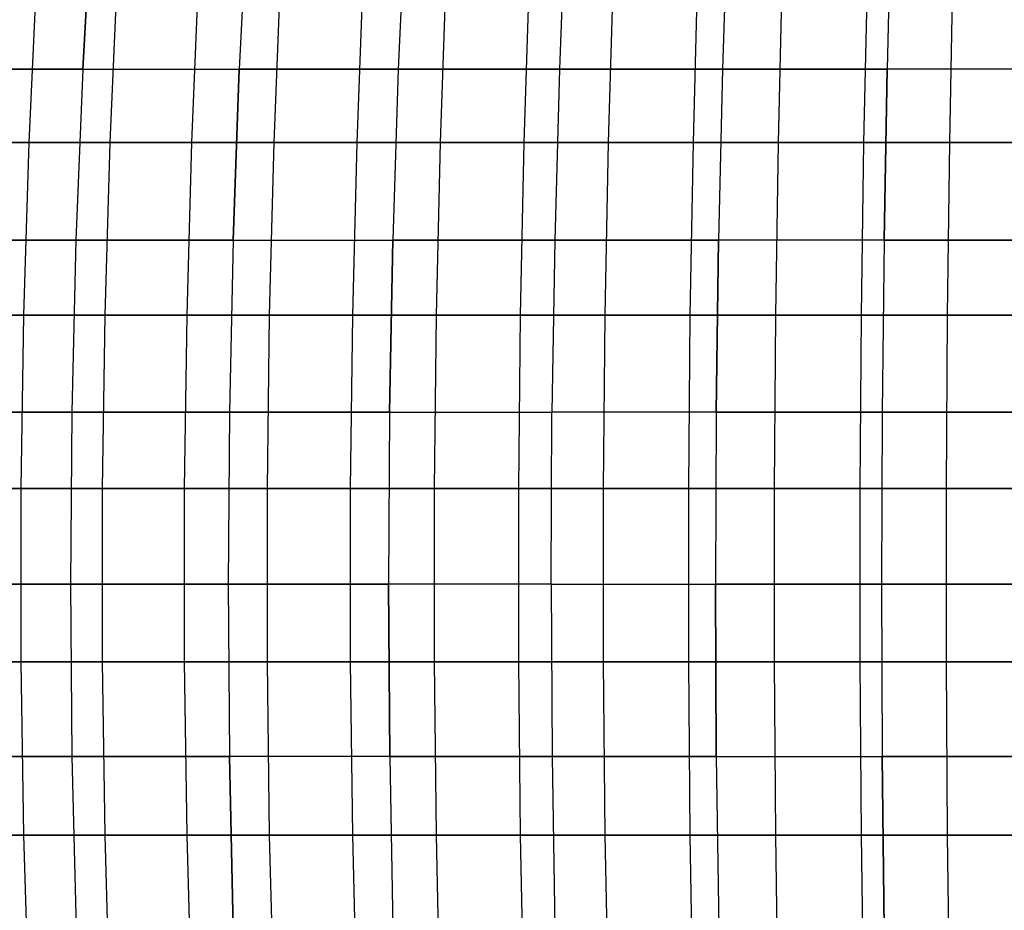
# Model space of a CAD drawing. Extents: x -125 to 125, y -143 to 0.
# Tile 105 of 241: x -22 to -8, y -88 to -75. Entities that reach past the tile are written whole.
import ezdxf

# ---------------------------------------------------------------- set-up
doc = ezdxf.new("R2010")
doc.units = 0
doc.header["$LTSCALE"] = 25.4
doc.layers.get('0').update_dxf_attribs({"linetype": 'CONTINUOUS'})

# ---------------------------------------------------------------- blocks, each defined once
blk = doc.blocks.new('NL2500026672_STL')
at = {"color": 0}
for p, q in [((-21.326, -75.535, 51.486), (-21.186, -73.067, 51.148)), ((-21.326, -75.535, 51.486), (-21.186, -73.067, 51.148)), ((-21.186, -73.067, -51.148), (-21.326, -75.535, -51.486)), ((-21.186, -73.067, -51.148), (-21.326, -75.535, -51.486)), ((-18.935, -73.067, 52.023), (-19.06, -75.535, 52.367)), ((-18.935, -73.067, 52.023), (-19.06, -75.535, 52.367)), ((-18.935, -73.067, -52.023), (-19.06, -75.535, -52.367)), ((-18.935, -73.067, -52.023), (-19.06, -75.535, -52.367)), ((-16.648, -73.067, 52.8), (-16.758, -75.535, 53.148)), ((-16.648, -73.067, -52.8), (-16.758, -75.535, -53.148)), ((-16.648, -73.067, -52.8), (-16.758, -75.535, -53.148)), ((-16.648, -73.067, 52.8), (-16.758, -75.535, 53.148)), ((-14.329, -73.067, 53.476), (-14.423, -75.535, 53.829)), ((-14.329, -73.067, -53.476), (-14.423, -75.535, -53.829)), ((-14.329, -73.067, -53.476), (-14.423, -75.535, -53.829)), ((-14.329, -73.067, 53.476), (-14.423, -75.535, 53.829)), ((-11.983, -73.067, 54.05), (-12.062, -75.535, 54.407)), ((-11.983, -73.067, 54.05), (-12.062, -75.535, 54.407)), ((-11.983, -73.067, -54.05), (-12.062, -75.535, -54.407)), ((-11.983, -73.067, -54.05), (-12.062, -75.535, -54.407)), ((-9.614, -73.067, 54.521), (-9.677, -75.535, 54.881)), ((-9.614, -73.067, 54.521), (-9.677, -75.535, 54.881)), ((-9.614, -73.067, -54.521), (-9.677, -75.535, -54.881)), ((-9.614, -73.067, -54.521), (-9.677, -75.535, -54.881)), ((-21.99, -74.103, -55.131), (-22.106, -76.597, -55.424)), ((-21.99, -74.103, -55.131), (-22.106, -76.597, -55.424)), ((-20.822, -74.103, 55.583), (-20.933, -76.597, 55.878)), ((-20.822, -74.103, 55.583), (-20.933, -76.597, 55.878)), ((-19.646, -74.103, -56.009), (-19.75, -76.597, -56.307)), ((-19.646, -74.103, -56.009), (-19.75, -76.597, -56.307)), ((-18.461, -74.103, 56.411), (-18.559, -76.597, 56.711)), ((-18.461, -74.103, 56.411), (-18.559, -76.597, 56.711)), ((-17.267, -74.103, -56.788), (-17.359, -76.597, -57.09)), ((-17.267, -74.103, -56.788), (-17.359, -76.597, -57.09)), ((-16.066, -74.103, 57.139), (-16.152, -76.597, 57.443)), ((-16.066, -74.103, 57.139), (-16.152, -76.597, 57.443)), ((-14.858, -74.103, -57.465), (-14.937, -76.597, -57.771)), ((-14.858, -74.103, -57.465), (-14.937, -76.597, -57.771)), ((-13.643, -74.103, 57.766), (-13.716, -76.597, 58.073)), ((-13.643, -74.103, 57.766), (-13.716, -76.597, 58.073)), ((-12.422, -74.103, -58.041), (-12.488, -76.597, -58.349)), ((-12.422, -74.103, -58.041), (-12.488, -76.597, -58.349)), ((-11.196, -74.103, 58.29), (-11.255, -76.597, 58.599)), ((-11.196, -74.103, 58.29), (-11.255, -76.597, 58.599)), ((-9.964, -74.103, -58.513), (-10.017, -76.597, -58.824)), ((-9.964, -74.103, -58.513), (-10.017, -76.597, -58.824)), ((-8.729, -74.103, 58.71), (-8.775, -76.597, 59.022)), ((-8.729, -74.103, 58.71), (-8.775, -76.597, 59.022)), ((-21.326, -75.535, 51.486), (-23.552, -75.535, 50.506)), ((-21.326, -75.535, 51.486), (-23.552, -75.535, 50.506)), ((-23.552, -75.535, -50.506), (-21.326, -75.535, -51.486)), ((-23.552, -75.535, -50.506), (-21.326, -75.535, -51.486)), ((-21.326, -75.535, 51.486), (-21.426, -78.016, 51.727)), ((-21.326, -75.535, 51.486), (-21.426, -78.016, 51.727)), ((-21.326, -75.535, -51.486), (-21.426, -78.016, -51.727)), ((-21.326, -75.535, -51.486), (-21.426, -78.016, -51.727)), ((-21.326, -75.535, 51.486), (-19.06, -75.535, 52.367)), ((-21.326, -75.535, 51.486), (-19.06, -75.535, 52.367)), ((-21.326, -75.535, -51.486), (-19.06, -75.535, -52.367)), ((-21.326, -75.535, -51.486), (-19.06, -75.535, -52.367)), ((-19.149, -78.016, 52.612), (-19.06, -75.535, 52.367)), ((-19.149, -78.016, 52.612), (-19.06, -75.535, 52.367)), ((-19.06, -75.535, -52.367), (-19.149, -78.016, -52.612)), ((-19.06, -75.535, -52.367), (-19.149, -78.016, -52.612)), ((-16.758, -75.535, 53.148), (-19.06, -75.535, 52.367)), ((-16.758, -75.535, 53.148), (-19.06, -75.535, 52.367)), ((-19.06, -75.535, -52.367), (-16.758, -75.535, -53.148)), ((-19.06, -75.535, -52.367), (-16.758, -75.535, -53.148)), ((-16.758, -75.535, 53.148), (-16.836, -78.016, 53.397)), ((-16.758, -75.535, 53.148), (-16.836, -78.016, 53.397)), ((-16.758, -75.535, -53.148), (-16.836, -78.016, -53.397)), ((-16.758, -75.535, -53.148), (-16.836, -78.016, -53.397)), ((-14.423, -75.535, 53.829), (-16.758, -75.535, 53.148)), ((-16.758, -75.535, -53.148), (-14.423, -75.535, -53.829)), ((-16.758, -75.535, -53.148), (-14.423, -75.535, -53.829)), ((-14.423, -75.535, 53.829), (-16.758, -75.535, 53.148)), ((-14.423, -75.535, 53.829), (-14.491, -78.016, 54.081)), ((-14.423, -75.535, -53.829), (-14.491, -78.016, -54.081)), ((-14.423, -75.535, 53.829), (-14.491, -78.016, 54.081)), ((-14.423, -75.535, -53.829), (-14.491, -78.016, -54.081)), ((-12.062, -75.535, 54.407), (-14.423, -75.535, 53.829)), ((-14.423, -75.535, -53.829), (-12.062, -75.535, -54.407)), ((-12.062, -75.535, 54.407), (-14.423, -75.535, 53.829)), ((-14.423, -75.535, -53.829), (-12.062, -75.535, -54.407)), ((-12.062, -75.535, 54.407), (-12.118, -78.016, 54.661)), ((-12.062, -75.535, -54.407), (-12.118, -78.016, -54.661)), ((-12.062, -75.535, 54.407), (-12.118, -78.016, 54.661)), ((-12.062, -75.535, -54.407), (-12.118, -78.016, -54.661)), ((-9.677, -75.535, 54.881), (-12.062, -75.535, 54.407)), ((-9.677, -75.535, 54.881), (-12.062, -75.535, 54.407)), ((-12.062, -75.535, -54.407), (-9.677, -75.535, -54.881)), ((-12.062, -75.535, -54.407), (-9.677, -75.535, -54.881)), ((-9.677, -75.535, 54.881), (-9.722, -78.016, 55.138)), ((-9.677, -75.535, 54.881), (-9.722, -78.016, 55.138)), ((-9.722, -78.016, -55.138), (-9.677, -75.535, -54.881)), ((-9.722, -78.016, -55.138), (-9.677, -75.535, -54.881)), ((-7.274, -75.535, 55.251), (-9.677, -75.535, 54.881)), ((-7.274, -75.535, 55.251), (-9.677, -75.535, 54.881)), ((-7.274, -75.535, -55.251), (-9.677, -75.535, -54.881)), ((-7.274, -75.535, -55.251), (-9.677, -75.535, -54.881)), ((-22.106, -76.597, -55.424), (-24.423, -76.597, -54.443)), ((-22.106, -76.597, -55.424), (-24.423, -76.597, -54.443)), ((-23.27, -76.597, 54.946), (-20.933, -76.597, 55.878)), ((-23.27, -76.597, 54.946), (-20.933, -76.597, 55.878)), ((-22.106, -76.597, -55.424), (-22.184, -79.101, -55.62)), ((-22.106, -76.597, -55.424), (-22.184, -79.101, -55.62)), ((-19.75, -76.597, -56.307), (-22.106, -76.597, -55.424)), ((-19.75, -76.597, -56.307), (-22.106, -76.597, -55.424)), ((-20.933, -76.597, 55.878), (-21.007, -79.101, 56.075)), ((-20.933, -76.597, 55.878), (-21.007, -79.101, 56.075)), ((-20.933, -76.597, 55.878), (-18.559, -76.597, 56.711)), ((-20.933, -76.597, 55.878), (-18.559, -76.597, 56.711)), ((-19.75, -76.597, -56.307), (-19.82, -79.101, -56.506)), ((-19.75, -76.597, -56.307), (-19.82, -79.101, -56.506)), ((-17.359, -76.597, -57.09), (-19.75, -76.597, -56.307)), ((-17.359, -76.597, -57.09), (-19.75, -76.597, -56.307)), ((-18.559, -76.597, 56.711), (-18.624, -79.101, 56.911)), ((-18.559, -76.597, 56.711), (-18.624, -79.101, 56.911)), ((-18.559, -76.597, 56.711), (-16.152, -76.597, 57.443)), ((-18.559, -76.597, 56.711), (-16.152, -76.597, 57.443)), ((-17.359, -76.597, -57.09), (-17.42, -79.101, -57.291)), ((-17.359, -76.597, -57.09), (-17.42, -79.101, -57.291)), ((-14.937, -76.597, -57.771), (-17.359, -76.597, -57.09)), ((-14.937, -76.597, -57.771), (-17.359, -76.597, -57.09)), ((-16.152, -76.597, 57.443), (-16.209, -79.101, 57.646)), ((-16.152, -76.597, 57.443), (-16.209, -79.101, 57.646)), ((-16.152, -76.597, 57.443), (-13.716, -76.597, 58.073)), ((-16.152, -76.597, 57.443), (-13.716, -76.597, 58.073)), ((-14.937, -76.597, -57.771), (-14.99, -79.101, -57.975)), ((-14.937, -76.597, -57.771), (-14.99, -79.101, -57.975)), ((-12.488, -76.597, -58.349), (-14.937, -76.597, -57.771)), ((-12.488, -76.597, -58.349), (-14.937, -76.597, -57.771)), ((-13.716, -76.597, 58.073), (-13.764, -79.101, 58.278)), ((-13.716, -76.597, 58.073), (-13.764, -79.101, 58.278)), ((-13.716, -76.597, 58.073), (-11.255, -76.597, 58.599)), ((-13.716, -76.597, 58.073), (-11.255, -76.597, 58.599)), ((-12.488, -76.597, -58.349), (-12.532, -79.101, -58.555)), ((-12.488, -76.597, -58.349), (-12.532, -79.101, -58.555)), ((-10.017, -76.597, -58.824), (-12.488, -76.597, -58.349)), ((-10.017, -76.597, -58.824), (-12.488, -76.597, -58.349)), ((-11.255, -76.597, 58.599), (-11.295, -79.101, 58.806)), ((-11.255, -76.597, 58.599), (-11.295, -79.101, 58.806)), ((-11.255, -76.597, 58.599), (-8.775, -76.597, 59.022)), ((-11.255, -76.597, 58.599), (-8.775, -76.597, 59.022)), ((-10.017, -76.597, -58.824), (-10.053, -79.101, -59.031)), ((-10.017, -76.597, -58.824), (-10.053, -79.101, -59.031)), ((-7.529, -76.597, -59.194), (-10.017, -76.597, -58.824)), ((-7.529, -76.597, -59.194), (-10.017, -76.597, -58.824)), ((-8.775, -76.597, 59.022), (-8.806, -79.101, 59.23)), ((-8.775, -76.597, 59.022), (-8.806, -79.101, 59.23)), ((-8.775, -76.597, 59.022), (-6.279, -76.597, 59.339)), ((-8.775, -76.597, 59.022), (-6.279, -76.597, 59.339)), ((-21.426, -78.016, 51.727), (-23.662, -78.016, 50.743)), ((-21.426, -78.016, 51.727), (-23.662, -78.016, 50.743)), ((-23.662, -78.016, -50.743), (-21.426, -78.016, -51.727)), ((-23.662, -78.016, -50.743), (-21.426, -78.016, -51.727)), ((-21.426, -78.016, 51.727), (-21.485, -80.506, 51.87)), ((-21.426, -78.016, 51.727), (-21.485, -80.506, 51.87)), ((-21.426, -78.016, -51.727), (-21.485, -80.506, -51.87)), ((-21.426, -78.016, -51.727), (-21.485, -80.506, -51.87)), ((-19.149, -78.016, 52.612), (-21.426, -78.016, 51.727)), ((-19.149, -78.016, 52.612), (-21.426, -78.016, 51.727)), ((-21.426, -78.016, -51.727), (-19.149, -78.016, -52.612)), ((-21.426, -78.016, -51.727), (-19.149, -78.016, -52.612)), ((-19.149, -78.016, 52.612), (-19.202, -80.506, 52.758)), ((-19.149, -78.016, 52.612), (-19.202, -80.506, 52.758)), ((-19.149, -78.016, -52.612), (-19.202, -80.506, -52.758)), ((-19.149, -78.016, -52.612), (-19.202, -80.506, -52.758)), ((-19.149, -78.016, 52.612), (-16.836, -78.016, 53.397)), ((-19.149, -78.016, 52.612), (-16.836, -78.016, 53.397)), ((-19.149, -78.016, -52.612), (-16.836, -78.016, -53.397)), ((-19.149, -78.016, -52.612), (-16.836, -78.016, -53.397)), ((-16.883, -80.506, 53.546), (-16.836, -78.016, 53.397)), ((-16.883, -80.506, 53.546), (-16.836, -78.016, 53.397)), ((-16.836, -78.016, -53.397), (-16.883, -80.506, -53.546)), ((-16.836, -78.016, -53.397), (-16.883, -80.506, -53.546)), ((-14.491, -78.016, 54.081), (-16.836, -78.016, 53.397)), ((-14.491, -78.016, 54.081), (-16.836, -78.016, 53.397)), ((-16.836, -78.016, -53.397), (-14.491, -78.016, -54.081)), ((-16.836, -78.016, -53.397), (-14.491, -78.016, -54.081)), ((-14.491, -78.016, 54.081), (-14.531, -80.506, 54.231)), ((-14.491, -78.016, 54.081), (-14.531, -80.506, 54.231)), ((-14.491, -78.016, -54.081), (-14.531, -80.506, -54.231)), ((-14.491, -78.016, -54.081), (-14.531, -80.506, -54.231)), ((-12.118, -78.016, 54.661), (-14.491, -78.016, 54.081)), ((-14.491, -78.016, -54.081), (-12.118, -78.016, -54.661)), ((-12.118, -78.016, 54.661), (-14.491, -78.016, 54.081)), ((-14.491, -78.016, -54.081), (-12.118, -78.016, -54.661)), ((-12.118, -78.016, 54.661), (-12.152, -80.506, 54.813)), ((-12.152, -80.506, -54.813), (-12.118, -78.016, -54.661)), ((-12.152, -80.506, -54.813), (-12.118, -78.016, -54.661)), ((-12.118, -78.016, 54.661), (-12.152, -80.506, 54.813)), ((-9.722, -78.016, 55.138), (-12.118, -78.016, 54.661)), ((-9.722, -78.016, -55.138), (-12.118, -78.016, -54.661)), ((-9.722, -78.016, -55.138), (-12.118, -78.016, -54.661)), ((-9.722, -78.016, 55.138), (-12.118, -78.016, 54.661)), ((-9.722, -78.016, 55.138), (-9.749, -80.506, 55.291)), ((-9.722, -78.016, -55.138), (-9.749, -80.506, -55.291)), ((-9.722, -78.016, -55.138), (-9.749, -80.506, -55.291)), ((-9.722, -78.016, 55.138), (-9.749, -80.506, 55.291)), ((-7.308, -78.016, 55.51), (-9.722, -78.016, 55.138)), ((-7.308, -78.016, 55.51), (-9.722, -78.016, 55.138)), ((-9.722, -78.016, -55.138), (-7.308, -78.016, -55.51)), ((-9.722, -78.016, -55.138), (-7.308, -78.016, -55.51)), ((-22.184, -79.101, -55.62), (-24.51, -79.101, -54.635)), ((-22.184, -79.101, -55.62), (-24.51, -79.101, -54.635)), ((-23.352, -79.101, 55.14), (-21.007, -79.101, 56.075)), ((-23.352, -79.101, 55.14), (-21.007, -79.101, 56.075)), ((-22.184, -79.101, -55.62), (-22.224, -81.612, -55.718)), ((-22.184, -79.101, -55.62), (-22.224, -81.612, -55.718)), ((-19.82, -79.101, -56.506), (-22.184, -79.101, -55.62)), ((-19.82, -79.101, -56.506), (-22.184, -79.101, -55.62)), ((-21.007, -79.101, 56.075), (-21.044, -81.612, 56.174)), ((-21.007, -79.101, 56.075), (-21.044, -81.612, 56.174)), ((-21.007, -79.101, 56.075), (-18.624, -79.101, 56.911)), ((-21.007, -79.101, 56.075), (-18.624, -79.101, 56.911)), ((-19.82, -79.101, -56.506), (-19.855, -81.612, -56.605)), ((-19.82, -79.101, -56.506), (-19.855, -81.612, -56.605)), ((-17.42, -79.101, -57.291), (-19.82, -79.101, -56.506)), ((-17.42, -79.101, -57.291), (-19.82, -79.101, -56.506)), ((-18.624, -79.101, 56.911), (-18.657, -81.612, 57.012)), ((-18.624, -79.101, 56.911), (-18.657, -81.612, 57.012)), ((-18.624, -79.101, 56.911), (-16.209, -79.101, 57.646)), ((-18.624, -79.101, 56.911), (-16.209, -79.101, 57.646)), ((-17.42, -79.101, -57.291), (-17.451, -81.612, -57.392)), ((-17.42, -79.101, -57.291), (-17.451, -81.612, -57.392)), ((-14.99, -79.101, -57.975), (-17.42, -79.101, -57.291)), ((-14.99, -79.101, -57.975), (-17.42, -79.101, -57.291)), ((-16.209, -79.101, 57.646), (-16.237, -81.612, 57.747)), ((-16.209, -79.101, 57.646), (-16.237, -81.612, 57.747)), ((-16.209, -79.101, 57.646), (-13.764, -79.101, 58.278)), ((-16.209, -79.101, 57.646), (-13.764, -79.101, 58.278)), ((-14.99, -79.101, -57.975), (-15.016, -81.612, -58.077)), ((-14.99, -79.101, -57.975), (-15.016, -81.612, -58.077)), ((-12.532, -79.101, -58.555), (-14.99, -79.101, -57.975)), ((-12.532, -79.101, -58.555), (-14.99, -79.101, -57.975)), ((-13.764, -79.101, 58.278), (-13.788, -81.612, 58.381)), ((-13.764, -79.101, 58.278), (-13.788, -81.612, 58.381)), ((-13.764, -79.101, 58.278), (-11.295, -79.101, 58.806)), ((-13.764, -79.101, 58.278), (-11.295, -79.101, 58.806)), ((-12.532, -79.101, -58.555), (-12.554, -81.612, -58.658)), ((-12.532, -79.101, -58.555), (-12.554, -81.612, -58.658)), ((-10.053, -79.101, -59.031), (-12.532, -79.101, -58.555)), ((-10.053, -79.101, -59.031), (-12.532, -79.101, -58.555)), ((-11.295, -79.101, 58.806), (-11.315, -81.612, 58.91)), ((-11.295, -79.101, 58.806), (-11.315, -81.612, 58.91)), ((-11.295, -79.101, 58.806), (-8.806, -79.101, 59.23)), ((-11.295, -79.101, 58.806), (-8.806, -79.101, 59.23)), ((-10.053, -79.101, -59.031), (-10.07, -81.612, -59.135)), ((-10.053, -79.101, -59.031), (-10.07, -81.612, -59.135)), ((-7.555, -79.101, -59.403), (-10.053, -79.101, -59.031)), ((-7.555, -79.101, -59.403), (-10.053, -79.101, -59.031)), ((-8.806, -79.101, 59.23), (-8.821, -81.612, 59.335)), ((-8.806, -79.101, 59.23), (-8.821, -81.612, 59.335)), ((-8.806, -79.101, 59.23), (-6.301, -79.101, 59.549)), ((-8.806, -79.101, 59.23), (-6.301, -79.101, 59.549)), ((-21.485, -80.506, 51.87), (-23.728, -80.506, 50.884)), ((-21.485, -80.506, 51.87), (-23.728, -80.506, 50.884)), ((-23.728, -80.506, -50.884), (-21.485, -80.506, -51.87)), ((-23.728, -80.506, -50.884), (-21.485, -80.506, -51.87)), ((-21.485, -80.506, 51.87), (-21.505, -83, 51.917)), ((-21.485, -80.506, 51.87), (-21.505, -83, 51.917)), ((-21.485, -80.506, -51.87), (-21.505, -83, -51.917)), ((-21.485, -80.506, -51.87), (-21.505, -83, -51.917)), ((-19.202, -80.506, 52.758), (-21.485, -80.506, 51.87)), ((-19.202, -80.506, 52.758), (-21.485, -80.506, 51.87)), ((-21.485, -80.506, -51.87), (-19.202, -80.506, -52.758)), ((-21.485, -80.506, -51.87), (-19.202, -80.506, -52.758)), ((-19.202, -80.506, 52.758), (-19.22, -83, 52.806)), ((-19.202, -80.506, 52.758), (-19.22, -83, 52.806)), ((-19.202, -80.506, -52.758), (-19.22, -83, -52.806)), ((-19.202, -80.506, -52.758), (-19.22, -83, -52.806)), ((-16.883, -80.506, 53.546), (-19.202, -80.506, 52.758)), ((-16.883, -80.506, 53.546), (-19.202, -80.506, 52.758)), ((-19.202, -80.506, -52.758), (-16.883, -80.506, -53.546)), ((-19.202, -80.506, -52.758), (-16.883, -80.506, -53.546)), ((-16.883, -80.506, 53.546), (-16.898, -83, 53.594)), ((-16.883, -80.506, 53.546), (-16.898, -83, 53.594)), ((-16.883, -80.506, -53.546), (-16.898, -83, -53.594)), ((-16.883, -80.506, -53.546), (-16.898, -83, -53.594)), ((-16.883, -80.506, 53.546), (-14.531, -80.506, 54.231)), ((-16.883, -80.506, 53.546), (-14.531, -80.506, 54.231)), ((-16.883, -80.506, -53.546), (-14.531, -80.506, -54.231)), ((-16.883, -80.506, -53.546), (-14.531, -80.506, -54.231)), ((-14.544, -83, 54.28), (-14.531, -80.506, 54.231)), ((-14.544, -83, 54.28), (-14.531, -80.506, 54.231)), ((-14.544, -83, -54.28), (-14.531, -80.506, -54.231)), ((-14.544, -83, -54.28), (-14.531, -80.506, -54.231)), ((-12.152, -80.506, 54.813), (-14.531, -80.506, 54.231)), ((-12.152, -80.506, 54.813), (-14.531, -80.506, 54.231)), ((-12.152, -80.506, -54.813), (-14.531, -80.506, -54.231)), ((-12.152, -80.506, -54.813), (-14.531, -80.506, -54.231)), ((-12.152, -80.506, 54.813), (-12.163, -83, 54.863)), ((-12.152, -80.506, 54.813), (-12.163, -83, 54.863)), ((-12.152, -80.506, -54.813), (-12.163, -83, -54.863)), ((-12.152, -80.506, -54.813), (-12.163, -83, -54.863)), ((-9.749, -80.506, 55.291), (-12.152, -80.506, 54.813)), ((-12.152, -80.506, -54.813), (-9.749, -80.506, -55.291)), ((-12.152, -80.506, -54.813), (-9.749, -80.506, -55.291)), ((-9.749, -80.506, 55.291), (-12.152, -80.506, 54.813)), ((-9.749, -80.506, 55.291), (-9.758, -83, 55.341)), ((-9.749, -80.506, -55.291), (-9.758, -83, -55.341)), ((-9.749, -80.506, -55.291), (-9.758, -83, -55.341)), ((-9.749, -80.506, 55.291), (-9.758, -83, 55.341)), ((-7.328, -80.506, 55.664), (-9.749, -80.506, 55.291)), ((-9.749, -80.506, -55.291), (-7.328, -80.506, -55.664)), ((-9.749, -80.506, -55.291), (-7.328, -80.506, -55.664)), ((-7.328, -80.506, 55.664), (-9.749, -80.506, 55.291)), ((-22.224, -81.612, -55.718), (-24.553, -81.612, -54.732)), ((-22.224, -81.612, -55.718), (-24.553, -81.612, -54.732)), ((-23.393, -81.612, 55.237), (-21.044, -81.612, 56.174)), ((-23.393, -81.612, 55.237), (-21.044, -81.612, 56.174)), ((-19.855, -81.612, -56.605), (-22.224, -81.612, -55.718)), ((-22.224, -81.612, -55.718), (-22.224, -84.125, -55.718)), ((-19.855, -81.612, -56.605), (-22.224, -81.612, -55.718)), ((-22.224, -81.612, -55.718), (-22.224, -84.125, -55.718)), ((-21.044, -81.612, 56.174), (-18.657, -81.612, 57.012)), ((-21.044, -81.612, 56.174), (-18.657, -81.612, 57.012)), ((-21.044, -81.612, 56.174), (-21.044, -84.125, 56.175)), ((-21.044, -81.612, 56.174), (-21.044, -84.125, 56.175)), ((-17.451, -81.612, -57.392), (-19.855, -81.612, -56.605)), ((-19.855, -81.612, -56.605), (-19.855, -84.125, -56.606)), ((-17.451, -81.612, -57.392), (-19.855, -81.612, -56.605)), ((-19.855, -81.612, -56.605), (-19.855, -84.125, -56.606)), ((-18.657, -81.612, 57.012), (-16.237, -81.612, 57.747)), ((-18.657, -81.612, 57.012), (-16.237, -81.612, 57.747)), ((-18.657, -81.612, 57.012), (-18.657, -84.125, 57.012)), ((-18.657, -81.612, 57.012), (-18.657, -84.125, 57.012)), ((-15.016, -81.612, -58.077), (-17.451, -81.612, -57.392)), ((-17.451, -81.612, -57.392), (-17.451, -84.125, -57.393)), ((-15.016, -81.612, -58.077), (-17.451, -81.612, -57.392)), ((-17.451, -81.612, -57.392), (-17.451, -84.125, -57.393)), ((-16.237, -81.612, 57.747), (-13.788, -81.612, 58.381)), ((-16.237, -81.612, 57.747), (-13.788, -81.612, 58.381)), ((-16.237, -81.612, 57.747), (-16.237, -84.125, 57.748)), ((-16.237, -81.612, 57.747), (-16.237, -84.125, 57.748)), ((-12.554, -81.612, -58.658), (-15.016, -81.612, -58.077)), ((-15.016, -81.612, -58.077), (-15.016, -84.125, -58.077)), ((-12.554, -81.612, -58.658), (-15.016, -81.612, -58.077)), ((-15.016, -81.612, -58.077), (-15.016, -84.125, -58.077)), ((-13.788, -81.612, 58.381), (-11.315, -81.612, 58.91)), ((-13.788, -81.612, 58.381), (-11.315, -81.612, 58.91)), ((-13.788, -81.612, 58.381), (-13.788, -84.125, 58.381)), ((-13.788, -81.612, 58.381), (-13.788, -84.125, 58.381)), ((-10.07, -81.612, -59.135), (-12.554, -81.612, -58.658)), ((-12.554, -81.612, -58.658), (-12.554, -84.125, -58.659)), ((-10.07, -81.612, -59.135), (-12.554, -81.612, -58.658)), ((-12.554, -81.612, -58.658), (-12.554, -84.125, -58.659)), ((-11.315, -81.612, 58.91), (-8.821, -81.612, 59.335)), ((-11.315, -81.612, 58.91), (-8.821, -81.612, 59.335)), ((-11.315, -81.612, 58.91), (-11.315, -84.125, 58.91)), ((-11.315, -81.612, 58.91), (-11.315, -84.125, 58.91)), ((-7.569, -81.612, -59.507), (-10.07, -81.612, -59.135)), ((-10.07, -81.612, -59.135), (-10.07, -84.125, -59.136)), ((-7.569, -81.612, -59.507), (-10.07, -81.612, -59.135)), ((-10.07, -81.612, -59.135), (-10.07, -84.125, -59.136)), ((-8.821, -81.612, 59.335), (-6.312, -81.612, 59.654)), ((-8.821, -81.612, 59.335), (-6.312, -81.612, 59.654)), ((-8.821, -81.612, 59.335), (-8.821, -84.125, 59.335)), ((-8.821, -81.612, 59.335), (-8.821, -84.125, 59.335)), ((-21.505, -83, 51.917), (-23.749, -83, 50.93)), ((-21.505, -83, 51.917), (-23.749, -83, 50.93)), ((-23.749, -83, -50.93), (-21.505, -83, -51.917)), ((-23.749, -83, -50.93), (-21.505, -83, -51.917)), ((-19.22, -83, 52.806), (-21.505, -83, 51.917)), ((-21.505, -83, 51.917), (-21.484, -85.494, 51.866)), ((-19.22, -83, 52.806), (-21.505, -83, 51.917)), ((-21.505, -83, -51.917), (-19.22, -83, -52.806)), ((-21.505, -83, 51.917), (-21.484, -85.494, 51.866)), ((-21.505, -83, -51.917), (-21.484, -85.494, -51.866)), ((-21.505, -83, -51.917), (-19.22, -83, -52.806)), ((-21.505, -83, -51.917), (-21.484, -85.494, -51.866)), ((-16.898, -83, 53.594), (-19.22, -83, 52.806)), ((-19.22, -83, 52.806), (-19.201, -85.494, 52.754)), ((-16.898, -83, 53.594), (-19.22, -83, 52.806)), ((-19.22, -83, 52.806), (-19.201, -85.494, 52.754)), ((-19.22, -83, -52.806), (-16.898, -83, -53.594)), ((-19.22, -83, -52.806), (-19.201, -85.494, -52.754)), ((-19.22, -83, -52.806), (-16.898, -83, -53.594)), ((-19.22, -83, -52.806), (-19.201, -85.494, -52.754)), ((-14.544, -83, 54.28), (-16.898, -83, 53.594)), ((-16.898, -83, 53.594), (-16.881, -85.494, 53.541)), ((-14.544, -83, 54.28), (-16.898, -83, 53.594)), ((-16.898, -83, 53.594), (-16.881, -85.494, 53.541)), ((-16.881, -85.494, -53.541), (-16.898, -83, -53.594)), ((-16.881, -85.494, -53.541), (-16.898, -83, -53.594)), ((-14.544, -83, -54.28), (-16.898, -83, -53.594)), ((-14.544, -83, -54.28), (-16.898, -83, -53.594)), ((-14.544, -83, 54.28), (-12.163, -83, 54.863)), ((-14.544, -83, 54.28), (-14.53, -85.494, 54.227)), ((-14.544, -83, 54.28), (-14.53, -85.494, 54.227)), ((-14.544, -83, 54.28), (-12.163, -83, 54.863)), ((-14.544, -83, -54.28), (-14.53, -85.494, -54.227)), ((-14.544, -83, -54.28), (-12.163, -83, -54.863)), ((-14.544, -83, -54.28), (-14.53, -85.494, -54.227)), ((-14.544, -83, -54.28), (-12.163, -83, -54.863)), ((-9.758, -83, 55.341), (-12.163, -83, 54.863)), ((-12.151, -85.494, 54.809), (-12.163, -83, 54.863)), ((-9.758, -83, 55.341), (-12.163, -83, 54.863)), ((-12.151, -85.494, 54.809), (-12.163, -83, 54.863)), ((-12.163, -83, -54.863), (-9.758, -83, -55.341)), ((-12.163, -83, -54.863), (-12.151, -85.494, -54.809)), ((-12.163, -83, -54.863), (-12.151, -85.494, -54.809)), ((-12.163, -83, -54.863), (-9.758, -83, -55.341)), ((-9.758, -83, 55.341), (-9.749, -85.494, 55.287)), ((-9.758, -83, 55.341), (-9.749, -85.494, 55.287)), ((-7.335, -83, 55.714), (-9.758, -83, 55.341)), ((-9.758, -83, -55.341), (-7.335, -83, -55.714)), ((-9.758, -83, -55.341), (-9.749, -85.494, -55.287)), ((-9.758, -83, -55.341), (-9.749, -85.494, -55.287)), ((-9.758, -83, -55.341), (-7.335, -83, -55.714)), ((-7.335, -83, 55.714), (-9.758, -83, 55.341)), ((-22.224, -84.125, -55.718), (-24.553, -84.125, -54.732)), ((-22.224, -84.125, -55.718), (-24.553, -84.125, -54.732)), ((-23.394, -84.125, 55.238), (-21.044, -84.125, 56.175)), ((-23.394, -84.125, 55.238), (-21.044, -84.125, 56.175)), ((-19.855, -84.125, -56.606), (-22.224, -84.125, -55.718)), ((-22.224, -84.125, -55.718), (-22.185, -86.636, -55.621)), ((-19.855, -84.125, -56.606), (-22.224, -84.125, -55.718)), ((-22.224, -84.125, -55.718), (-22.185, -86.636, -55.621)), ((-21.044, -84.125, 56.175), (-18.657, -84.125, 57.012)), ((-21.044, -84.125, 56.175), (-18.657, -84.125, 57.012)), ((-21.044, -84.125, 56.175), (-21.007, -86.636, 56.076)), ((-21.044, -84.125, 56.175), (-21.007, -86.636, 56.076)), ((-17.451, -84.125, -57.393), (-19.855, -84.125, -56.606)), ((-19.855, -84.125, -56.606), (-19.82, -86.636, -56.507)), ((-17.451, -84.125, -57.393), (-19.855, -84.125, -56.606)), ((-19.855, -84.125, -56.606), (-19.82, -86.636, -56.507)), ((-18.657, -84.125, 57.012), (-16.237, -84.125, 57.748)), ((-18.657, -84.125, 57.012), (-16.237, -84.125, 57.748)), ((-18.657, -84.125, 57.012), (-18.625, -86.636, 56.912)), ((-18.657, -84.125, 57.012), (-18.625, -86.636, 56.912)), ((-15.016, -84.125, -58.077), (-17.451, -84.125, -57.393)), ((-17.451, -84.125, -57.393), (-17.421, -86.636, -57.292)), ((-15.016, -84.125, -58.077), (-17.451, -84.125, -57.393)), ((-17.451, -84.125, -57.393), (-17.421, -86.636, -57.292)), ((-16.237, -84.125, 57.748), (-13.788, -84.125, 58.381)), ((-16.237, -84.125, 57.748), (-13.788, -84.125, 58.381)), ((-16.237, -84.125, 57.748), (-16.209, -86.636, 57.647)), ((-16.237, -84.125, 57.748), (-16.209, -86.636, 57.647)), ((-12.554, -84.125, -58.659), (-15.016, -84.125, -58.077)), ((-15.016, -84.125, -58.077), (-14.99, -86.636, -57.976)), ((-12.554, -84.125, -58.659), (-15.016, -84.125, -58.077)), ((-15.016, -84.125, -58.077), (-14.99, -86.636, -57.976)), ((-13.788, -84.125, 58.381), (-11.315, -84.125, 58.91)), ((-13.788, -84.125, 58.381), (-11.315, -84.125, 58.91)), ((-13.788, -84.125, 58.381), (-13.764, -86.636, 58.279)), ((-13.788, -84.125, 58.381), (-13.764, -86.636, 58.279)), ((-10.07, -84.125, -59.136), (-12.554, -84.125, -58.659)), ((-12.554, -84.125, -58.659), (-12.533, -86.636, -58.556)), ((-10.07, -84.125, -59.136), (-12.554, -84.125, -58.659)), ((-12.554, -84.125, -58.659), (-12.533, -86.636, -58.556)), ((-11.315, -84.125, 58.91), (-8.821, -84.125, 59.335)), ((-11.315, -84.125, 58.91), (-8.821, -84.125, 59.335)), ((-11.315, -84.125, 58.91), (-11.295, -86.636, 58.807)), ((-11.315, -84.125, 58.91), (-11.295, -86.636, 58.807)), ((-7.569, -84.125, -59.508), (-10.07, -84.125, -59.136)), ((-10.07, -84.125, -59.136), (-10.053, -86.636, -59.032)), ((-7.569, -84.125, -59.508), (-10.07, -84.125, -59.136)), ((-10.07, -84.125, -59.136), (-10.053, -86.636, -59.032)), ((-8.821, -84.125, 59.335), (-6.312, -84.125, 59.654)), ((-8.821, -84.125, 59.335), (-6.312, -84.125, 59.654)), ((-8.821, -84.125, 59.335), (-8.806, -86.636, 59.231)), ((-8.821, -84.125, 59.335), (-8.806, -86.636, 59.231)), ((-21.484, -85.494, 51.866), (-23.726, -85.494, 50.88)), ((-21.484, -85.494, 51.866), (-23.726, -85.494, 50.88)), ((-23.726, -85.494, -50.88), (-21.484, -85.494, -51.866)), ((-23.726, -85.494, -50.88), (-21.484, -85.494, -51.866)), ((-19.201, -85.494, 52.754), (-21.484, -85.494, 51.866)), ((-21.484, -85.494, 51.866), (-21.422, -87.984, 51.718)), ((-21.484, -85.494, -51.866), (-19.201, -85.494, -52.754)), ((-21.484, -85.494, -51.866), (-21.422, -87.984, -51.718)), ((-21.484, -85.494, 51.866), (-21.422, -87.984, 51.718)), ((-19.201, -85.494, 52.754), (-21.484, -85.494, 51.866)), ((-21.484, -85.494, -51.866), (-19.201, -85.494, -52.754)), ((-21.484, -85.494, -51.866), (-21.422, -87.984, -51.718)), ((-16.881, -85.494, 53.541), (-19.201, -85.494, 52.754)), ((-19.201, -85.494, 52.754), (-19.146, -87.984, 52.603)), ((-16.881, -85.494, 53.541), (-19.201, -85.494, 52.754)), ((-19.146, -87.984, -52.603), (-19.201, -85.494, -52.754)), ((-19.146, -87.984, -52.603), (-19.201, -85.494, -52.754)), ((-16.881, -85.494, -53.541), (-19.201, -85.494, -52.754)), ((-16.881, -85.494, -53.541), (-19.201, -85.494, -52.754)), ((-19.201, -85.494, 52.754), (-19.146, -87.984, 52.603)), ((-14.53, -85.494, 54.227), (-16.881, -85.494, 53.541)), ((-16.881, -85.494, 53.541), (-16.833, -87.984, 53.388)), ((-14.53, -85.494, 54.227), (-16.881, -85.494, 53.541)), ((-16.881, -85.494, 53.541), (-16.833, -87.984, 53.388)), ((-16.881, -85.494, -53.541), (-16.833, -87.984, -53.388)), ((-16.881, -85.494, -53.541), (-14.53, -85.494, -54.227)), ((-16.881, -85.494, -53.541), (-16.833, -87.984, -53.388)), ((-16.881, -85.494, -53.541), (-14.53, -85.494, -54.227)), ((-12.151, -85.494, 54.809), (-14.53, -85.494, 54.227)), ((-14.53, -85.494, 54.227), (-14.488, -87.984, 54.071)), ((-12.151, -85.494, 54.809), (-14.53, -85.494, 54.227)), ((-14.53, -85.494, 54.227), (-14.488, -87.984, 54.071)), ((-14.53, -85.494, -54.227), (-12.151, -85.494, -54.809)), ((-14.53, -85.494, -54.227), (-14.488, -87.984, -54.071)), ((-14.53, -85.494, -54.227), (-14.488, -87.984, -54.071)), ((-14.53, -85.494, -54.227), (-12.151, -85.494, -54.809)), ((-12.151, -85.494, 54.809), (-9.749, -85.494, 55.287)), ((-12.151, -85.494, 54.809), (-12.116, -87.984, 54.652)), ((-12.151, -85.494, 54.809), (-12.116, -87.984, 54.652)), ((-12.151, -85.494, 54.809), (-9.749, -85.494, 55.287)), ((-12.151, -85.494, -54.809), (-9.749, -85.494, -55.287)), ((-12.151, -85.494, -54.809), (-12.116, -87.984, -54.652)), ((-12.151, -85.494, -54.809), (-12.116, -87.984, -54.652)), ((-12.151, -85.494, -54.809), (-9.749, -85.494, -55.287)), ((-7.328, -85.494, 55.659), (-9.749, -85.494, 55.287)), ((-9.721, -87.984, 55.128), (-9.749, -85.494, 55.287)), ((-7.328, -85.494, 55.659), (-9.749, -85.494, 55.287)), ((-9.721, -87.984, 55.128), (-9.749, -85.494, 55.287)), ((-9.749, -85.494, -55.287), (-7.328, -85.494, -55.659)), ((-9.749, -85.494, -55.287), (-9.721, -87.984, -55.128)), ((-9.749, -85.494, -55.287), (-9.721, -87.984, -55.128)), ((-9.749, -85.494, -55.287), (-7.328, -85.494, -55.659)), ((-22.185, -86.636, -55.621), (-24.51, -86.636, -54.636)), ((-22.185, -86.636, -55.621), (-24.51, -86.636, -54.636)), ((-23.353, -86.636, 55.141), (-21.007, -86.636, 56.076)), ((-23.353, -86.636, 55.141), (-21.007, -86.636, 56.076)), ((-19.82, -86.636, -56.507), (-22.185, -86.636, -55.621)), ((-22.185, -86.636, -55.621), (-22.107, -89.141, -55.426)), ((-19.82, -86.636, -56.507), (-22.185, -86.636, -55.621)), ((-22.185, -86.636, -55.621), (-22.107, -89.141, -55.426)), ((-21.007, -86.636, 56.076), (-18.625, -86.636, 56.912)), ((-21.007, -86.636, 56.076), (-18.625, -86.636, 56.912)), ((-21.007, -86.636, 56.076), (-20.934, -89.141, 55.88)), ((-21.007, -86.636, 56.076), (-20.934, -89.141, 55.88)), ((-17.421, -86.636, -57.292), (-19.82, -86.636, -56.507)), ((-19.82, -86.636, -56.507), (-19.751, -89.141, -56.309)), ((-17.421, -86.636, -57.292), (-19.82, -86.636, -56.507)), ((-19.82, -86.636, -56.507), (-19.751, -89.141, -56.309)), ((-18.625, -86.636, 56.912), (-16.209, -86.636, 57.647)), ((-18.625, -86.636, 56.912), (-16.209, -86.636, 57.647)), ((-18.625, -86.636, 56.912), (-18.559, -89.141, 56.713)), ((-18.625, -86.636, 56.912), (-18.559, -89.141, 56.713)), ((-14.99, -86.636, -57.976), (-17.421, -86.636, -57.292)), ((-17.421, -86.636, -57.292), (-17.36, -89.141, -57.091)), ((-14.99, -86.636, -57.976), (-17.421, -86.636, -57.292)), ((-17.421, -86.636, -57.292), (-17.36, -89.141, -57.091)), ((-16.209, -86.636, 57.647), (-13.764, -86.636, 58.279)), ((-16.209, -86.636, 57.647), (-13.764, -86.636, 58.279)), ((-16.209, -86.636, 57.647), (-16.152, -89.141, 57.445)), ((-16.209, -86.636, 57.647), (-16.152, -89.141, 57.445)), ((-12.533, -86.636, -58.556), (-14.99, -86.636, -57.976)), ((-14.99, -86.636, -57.976), (-14.937, -89.141, -57.772)), ((-12.533, -86.636, -58.556), (-14.99, -86.636, -57.976)), ((-14.99, -86.636, -57.976), (-14.937, -89.141, -57.772)), ((-13.764, -86.636, 58.279), (-11.295, -86.636, 58.807)), ((-13.764, -86.636, 58.279), (-11.295, -86.636, 58.807)), ((-13.764, -86.636, 58.279), (-13.716, -89.141, 58.074)), ((-13.764, -86.636, 58.279), (-13.716, -89.141, 58.074)), ((-10.053, -86.636, -59.032), (-12.533, -86.636, -58.556)), ((-12.533, -86.636, -58.556), (-12.489, -89.141, -58.351)), ((-10.053, -86.636, -59.032), (-12.533, -86.636, -58.556)), ((-12.533, -86.636, -58.556), (-12.489, -89.141, -58.351)), ((-11.295, -86.636, 58.807), (-8.806, -86.636, 59.231)), ((-11.295, -86.636, 58.807), (-8.806, -86.636, 59.231)), ((-11.295, -86.636, 58.807), (-11.256, -89.141, 58.601)), ((-11.295, -86.636, 58.807), (-11.256, -89.141, 58.601)), ((-7.555, -86.636, -59.404), (-10.053, -86.636, -59.032)), ((-10.053, -86.636, -59.032), (-10.018, -89.141, -58.825)), ((-7.555, -86.636, -59.404), (-10.053, -86.636, -59.032)), ((-10.053, -86.636, -59.032), (-10.018, -89.141, -58.825)), ((-8.806, -86.636, 59.231), (-6.301, -86.636, 59.55)), ((-8.806, -86.636, 59.231), (-6.301, -86.636, 59.55)), ((-8.806, -86.636, 59.231), (-8.775, -89.141, 59.023)), ((-8.806, -86.636, 59.231), (-8.775, -89.141, 59.023))]:
    blk.add_line(p, q, dxfattribs=at)

msp = doc.modelspace()

# ---------------------------------------------------------------- block references
at = {"color": 253}
msp.add_blockref('NL2500026672_STL', (0, 0), dxfattribs=at)

doc.saveas('drawing.dxf')
